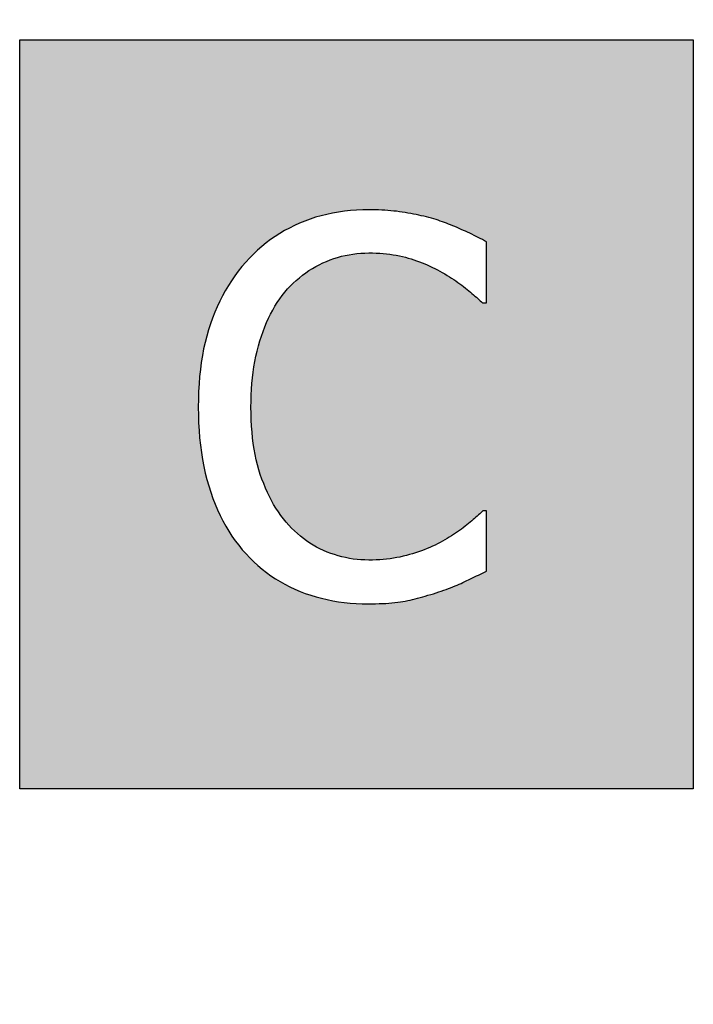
# Model space of a CAD drawing. Extents: x 2664 to 3343, y -1898 to 249.
# Tile 79 of 91: x 3026 to 3035, y 83 to 97. Entities that reach past the tile are written whole.
import ezdxf

# ---------------------------------------------------------------- set-up
doc = ezdxf.new("R2010")
doc.units = 0
doc.linetypes.add('PHANTOM2', pattern=[31.75, 15.875, -3.175, 3.175, -3.175, 3.175, -3.175])
doc.layers.add('3', color=3, linetype='PHANTOM2')

msp = doc.modelspace()

# ---------------------------------------------------------------- hatches: boundary and pattern name
at = {"layer": '3'}
h = msp.add_hatch(color=256, dxfattribs=at)
h.paths.add_polyline_path([(3028.2, 117.393), (3028.2, 119.418), (3028.748, 119.418), (3028.799, 119.418), (3028.849, 119.417), (3028.898, 119.416), (3028.945, 119.414), (3028.99, 119.411), (3029.034, 119.408), (3029.077, 119.404), (3029.118, 119.399), (3029.158, 119.394), (3029.196, 119.388), (3029.233, 119.382), (3029.268, 119.375), (3029.303, 119.368), (3029.336, 119.359), (3029.369, 119.35), (3029.401, 119.339), (3029.433, 119.328), (3029.464, 119.316), (3029.494, 119.303), (3029.523, 119.289), (3029.551, 119.274), (3029.579, 119.259), (3029.606, 119.242), (3029.633, 119.225), (3029.662, 119.204), (3029.691, 119.182), (3029.718, 119.159), (3029.743, 119.135), (3029.768, 119.11), (3029.791, 119.084), (3029.813, 119.057), (3029.833, 119.029), (3029.852, 119), (3029.87, 118.97), (3029.887, 118.94), (3029.902, 118.908), (3029.917, 118.875), (3029.93, 118.841), (3029.941, 118.807), (3029.952, 118.771), (3029.961, 118.735), (3029.969, 118.697), (3029.976, 118.658), (3029.981, 118.619), (3029.985, 118.578), (3029.989, 118.537), (3029.99, 118.494), (3029.991, 118.451), (3029.991, 118.411), (3029.989, 118.372), (3029.987, 118.334), (3029.984, 118.296), (3029.98, 118.26), (3029.975, 118.224), (3029.969, 118.189), (3029.962, 118.155), (3029.954, 118.123), (3029.945, 118.09), (3029.936, 118.059), (3029.925, 118.029), (3029.914, 117.999), (3029.901, 117.97), (3029.887, 117.941), (3029.872, 117.913), (3029.856, 117.884), (3029.839, 117.857), (3029.82, 117.829), (3029.801, 117.802), (3029.78, 117.775), (3029.758, 117.749), (3029.735, 117.723), (3029.711, 117.698), (3029.683, 117.67), (3029.654, 117.643), (3029.624, 117.618), (3029.592, 117.594), (3029.56, 117.572), (3029.526, 117.551), (3029.491, 117.532), (3029.455, 117.515), (3029.418, 117.498), (3029.379, 117.484), (3029.34, 117.471), (3029.299, 117.459), (3029.257, 117.448), (3029.213, 117.439), (3029.166, 117.43), (3029.118, 117.422), (3029.067, 117.415), (3029.014, 117.409), (3028.959, 117.404), (3028.902, 117.4), (3028.843, 117.397), (3028.782, 117.395), (3028.719, 117.393), (3028.653, 117.393)], flags=0)
h.paths.add_polyline_path([(3031.656, 106.22), (3031.685, 106.198), (3031.712, 106.175), (3031.739, 106.151), (3031.764, 106.126), (3031.787, 106.1), (3031.809, 106.073), (3031.83, 106.046), (3031.85, 106.017), (3031.869, 105.987), (3031.886, 105.956), (3031.901, 105.924), (3031.916, 105.892), (3031.929, 105.858), (3031.941, 105.823), (3031.952, 105.788), (3031.961, 105.751), (3031.969, 105.713), (3031.976, 105.675), (3031.982, 105.635), (3031.986, 105.595), (3031.989, 105.553), (3031.991, 105.511), (3031.992, 105.467), (3031.991, 105.427), (3031.99, 105.388), (3031.988, 105.35), (3031.984, 105.313), (3031.98, 105.276), (3031.975, 105.241), (3031.969, 105.206), (3031.962, 105.172), (3031.954, 105.139), (3031.945, 105.107), (3031.935, 105.076), (3031.924, 105.045), (3031.912, 105.016), (3031.899, 104.987), (3031.885, 104.958), (3031.869, 104.929), (3031.853, 104.901), (3031.835, 104.873), (3031.816, 104.846), (3031.796, 104.819), (3031.775, 104.792), (3031.752, 104.766), (3031.729, 104.74), (3031.704, 104.714), (3031.676, 104.686), (3031.646, 104.659), (3031.616, 104.634), (3031.584, 104.611), (3031.551, 104.589), (3031.517, 104.568), (3031.482, 104.549), (3031.445, 104.531), (3031.407, 104.515), (3031.368, 104.5), (3031.328, 104.487), (3031.286, 104.475), (3031.243, 104.465), (3031.197, 104.455), (3031.149, 104.446), (3031.1, 104.439), (3031.047, 104.432), (3030.993, 104.426), (3030.937, 104.421), (3030.878, 104.417), (3030.817, 104.414), (3030.754, 104.411), (3030.689, 104.41), (3030.621, 104.409), (3030.16, 104.409), (3030.16, 106.435), (3030.72, 106.435), (3030.772, 106.435), (3030.823, 106.434), (3030.872, 106.432), (3030.92, 106.43), (3030.966, 106.427), (3031.011, 106.424), (3031.055, 106.42), (3031.097, 106.416), (3031.137, 106.411), (3031.177, 106.405), (3031.215, 106.399), (3031.251, 106.392), (3031.286, 106.384), (3031.321, 106.375), (3031.355, 106.366), (3031.388, 106.356), (3031.42, 106.345), (3031.452, 106.332), (3031.482, 106.319), (3031.513, 106.306), (3031.542, 106.291), (3031.571, 106.275), (3031.598, 106.259), (3031.626, 106.241)], flags=0)
h.paths.add_polyline_path([(3032.671, 75.939), (3032.671, 81.019), (3032.041, 81.019), (3032.041, 76.997), (3029.995, 81.019), (3029.036, 81.019), (3029.036, 75.939), (3029.666, 75.939), (3029.666, 80.32), (3031.913, 75.939)], flags=16)
h.paths.add_polyline_path([(3028.606, 92.162), (3028.589, 92.073), (3028.574, 91.982), (3028.562, 91.888), (3028.552, 91.792), (3028.544, 91.694), (3028.538, 91.593), (3028.535, 91.49), (3028.534, 91.385), (3028.535, 91.279), (3028.538, 91.175), (3028.544, 91.073), (3028.552, 90.973), (3028.563, 90.875), (3028.575, 90.78), (3028.59, 90.686), (3028.608, 90.594), (3028.628, 90.505), (3028.65, 90.417), (3028.674, 90.332), (3028.7, 90.249), (3028.729, 90.167), (3028.76, 90.088), (3028.792, 90.012), (3028.827, 89.938), (3028.863, 89.865), (3028.902, 89.796), (3028.942, 89.728), (3028.984, 89.663), (3029.028, 89.6), (3029.074, 89.54), (3029.122, 89.481), (3029.172, 89.425), (3029.223, 89.371), (3029.277, 89.319), (3029.331, 89.269), (3029.387, 89.221), (3029.445, 89.176), (3029.505, 89.133), (3029.566, 89.093), (3029.628, 89.055), (3029.692, 89.019), (3029.758, 88.985), (3029.825, 88.954), (3029.894, 88.925), (3029.964, 88.898), (3030.036, 88.874), (3030.108, 88.852), (3030.181, 88.832), (3030.256, 88.815), (3030.331, 88.8), (3030.408, 88.787), (3030.485, 88.777), (3030.564, 88.769), (3030.644, 88.763), (3030.724, 88.759), (3030.806, 88.758), (3030.856, 88.759), (3030.904, 88.759), (3030.951, 88.761), (3030.996, 88.762), (3031.04, 88.765), (3031.082, 88.768), (3031.122, 88.771), (3031.161, 88.775), (3031.198, 88.779), (3031.234, 88.784), (3031.268, 88.789), (3031.3, 88.795), (3031.332, 88.802), (3031.364, 88.809), (3031.397, 88.816), (3031.43, 88.824), (3031.464, 88.833), (3031.498, 88.842), (3031.532, 88.851), (3031.567, 88.861), (3031.603, 88.872), (3031.639, 88.883), (3031.675, 88.894), (3031.712, 88.906), (3031.746, 88.918), (3031.78, 88.929), (3031.813, 88.94), (3031.845, 88.951), (3031.876, 88.962), (3031.906, 88.974), (3031.936, 88.985), (3031.964, 88.997), (3031.992, 89.009), (3032.019, 89.021), (3032.045, 89.032), (3032.07, 89.044), (3032.095, 89.056), (3032.12, 89.069), (3032.145, 89.081), (3032.171, 89.093), (3032.197, 89.106), (3032.223, 89.118), (3032.25, 89.131), (3032.277, 89.143), (3032.304, 89.156), (3032.331, 89.169), (3032.359, 89.182), (3032.387, 89.195), (3032.387, 90.002), (3032.338, 90.002), (3032.324, 89.988), (3032.31, 89.975), (3032.295, 89.96), (3032.279, 89.946), (3032.262, 89.931), (3032.244, 89.915), (3032.226, 89.899), (3032.207, 89.883), (3032.187, 89.866), (3032.166, 89.848), (3032.144, 89.83), (3032.121, 89.812), (3032.098, 89.794), (3032.074, 89.775), (3032.05, 89.757), (3032.024, 89.739), (3031.998, 89.72), (3031.972, 89.702), (3031.944, 89.684), (3031.917, 89.666), (3031.888, 89.648), (3031.859, 89.63), (3031.829, 89.612), (3031.798, 89.594), (3031.766, 89.576), (3031.732, 89.559), (3031.698, 89.543), (3031.663, 89.527), (3031.627, 89.511), (3031.591, 89.496), (3031.554, 89.481), (3031.516, 89.467), (3031.477, 89.453), (3031.437, 89.44), (3031.397, 89.427), (3031.356, 89.415), (3031.314, 89.403), (3031.272, 89.393), (3031.228, 89.383), (3031.185, 89.375), (3031.141, 89.367), (3031.096, 89.361), (3031.05, 89.355), (3031.004, 89.351), (3030.958, 89.347), (3030.911, 89.345), (3030.863, 89.343), (3030.814, 89.343), (3030.761, 89.344), (3030.708, 89.346), (3030.656, 89.351), (3030.604, 89.357), (3030.553, 89.365), (3030.502, 89.375), (3030.452, 89.386), (3030.402, 89.4), (3030.352, 89.415), (3030.304, 89.431), (3030.255, 89.45), (3030.207, 89.47), (3030.16, 89.493), (3030.114, 89.516), (3030.069, 89.542), (3030.024, 89.569), (3029.981, 89.598), (3029.939, 89.629), (3029.898, 89.661), (3029.858, 89.696), (3029.819, 89.731), (3029.78, 89.769), (3029.743, 89.808), (3029.707, 89.849), (3029.671, 89.893), (3029.637, 89.939), (3029.604, 89.986), (3029.572, 90.035), (3029.541, 90.086), (3029.512, 90.138), (3029.484, 90.192), (3029.457, 90.247), (3029.432, 90.304), (3029.408, 90.363), (3029.385, 90.423), (3029.363, 90.485), (3029.343, 90.549), (3029.325, 90.615), (3029.308, 90.683), (3029.293, 90.753), (3029.28, 90.825), (3029.269, 90.898), (3029.259, 90.974), (3029.252, 91.052), (3029.246, 91.132), (3029.241, 91.215), (3029.239, 91.299), (3029.238, 91.385), (3029.239, 91.466), (3029.241, 91.545), (3029.245, 91.624), (3029.251, 91.701), (3029.258, 91.776), (3029.268, 91.85), (3029.278, 91.923), (3029.291, 91.995), (3029.305, 92.065), (3029.321, 92.134), (3029.338, 92.202), (3029.357, 92.268), (3029.378, 92.332), (3029.399, 92.395), (3029.423, 92.456), (3029.447, 92.515), (3029.473, 92.572), (3029.5, 92.627), (3029.529, 92.681), (3029.558, 92.733), (3029.589, 92.782), (3029.622, 92.83), (3029.656, 92.876), (3029.691, 92.92), (3029.727, 92.962), (3029.765, 93.002), (3029.804, 93.04), (3029.844, 93.077), (3029.885, 93.112), (3029.927, 93.145), (3029.97, 93.177), (3030.013, 93.207), (3030.058, 93.235), (3030.104, 93.261), (3030.151, 93.286), (3030.199, 93.309), (3030.248, 93.331), (3030.297, 93.35), (3030.346, 93.368), (3030.396, 93.384), (3030.447, 93.398), (3030.498, 93.41), (3030.549, 93.42), (3030.601, 93.428), (3030.654, 93.435), (3030.707, 93.439), (3030.76, 93.442), (3030.814, 93.443), (3030.863, 93.443), (3030.911, 93.441), (3030.958, 93.439), (3031.004, 93.436), (3031.05, 93.431), (3031.094, 93.426), (3031.137, 93.42), (3031.179, 93.413), (3031.221, 93.405), (3031.261, 93.396), (3031.301, 93.386), (3031.339, 93.375), (3031.377, 93.364), (3031.414, 93.351), (3031.451, 93.339), (3031.488, 93.326), (3031.524, 93.312), (3031.559, 93.297), (3031.594, 93.283), (3031.628, 93.267), (3031.662, 93.251), (3031.696, 93.235), (3031.729, 93.218), (3031.761, 93.2), (3031.794, 93.182), (3031.827, 93.163), (3031.858, 93.144), (3031.889, 93.126), (3031.919, 93.107), (3031.948, 93.088), (3031.976, 93.069), (3032.003, 93.05), (3032.029, 93.031), (3032.055, 93.012), (3032.079, 92.993), (3032.103, 92.974), (3032.126, 92.955), (3032.148, 92.936), (3032.17, 92.918), (3032.191, 92.901), (3032.211, 92.883), (3032.231, 92.867), (3032.249, 92.851), (3032.268, 92.835), (3032.285, 92.819), (3032.302, 92.805), (3032.318, 92.79), (3032.333, 92.776), (3032.387, 92.776), (3032.387, 93.591), (3032.359, 93.606), (3032.331, 93.621), (3032.302, 93.636), (3032.274, 93.65), (3032.246, 93.664), (3032.218, 93.678), (3032.189, 93.692), (3032.161, 93.706), (3032.133, 93.719), (3032.104, 93.732), (3032.076, 93.745), (3032.047, 93.758), (3032.019, 93.771), (3031.991, 93.783), (3031.962, 93.795), (3031.934, 93.806), (3031.906, 93.818), (3031.878, 93.829), (3031.85, 93.839), (3031.822, 93.85), (3031.795, 93.86), (3031.767, 93.869), (3031.739, 93.879), (3031.712, 93.888), (3031.68, 93.897), (3031.648, 93.906), (3031.615, 93.915), (3031.582, 93.924), (3031.548, 93.932), (3031.514, 93.94), (3031.479, 93.948), (3031.444, 93.955), (3031.408, 93.963), (3031.372, 93.969), (3031.335, 93.976), (3031.298, 93.982), (3031.26, 93.988), (3031.222, 93.994), (3031.184, 93.999), (3031.145, 94.003), (3031.106, 94.007), (3031.066, 94.01), (3031.026, 94.013), (3030.985, 94.015), (3030.944, 94.017), (3030.903, 94.018), (3030.861, 94.019), (3030.819, 94.019), (3030.733, 94.018), (3030.65, 94.014), (3030.567, 94.008), (3030.486, 94), (3030.407, 93.988), (3030.329, 93.975), (3030.252, 93.958), (3030.176, 93.94), (3030.102, 93.919), (3030.029, 93.895), (3029.958, 93.869), (3029.888, 93.84), (3029.82, 93.809), (3029.753, 93.776), (3029.687, 93.741), (3029.623, 93.703), (3029.561, 93.663), (3029.5, 93.621), (3029.441, 93.576), (3029.383, 93.529), (3029.327, 93.48), (3029.272, 93.429), (3029.219, 93.375), (3029.168, 93.32), (3029.117, 93.26), (3029.069, 93.2), (3029.022, 93.137), (3028.978, 93.073), (3028.936, 93.007), (3028.895, 92.939), (3028.857, 92.869), (3028.821, 92.798), (3028.787, 92.725), (3028.755, 92.651), (3028.724, 92.574), (3028.696, 92.496), (3028.67, 92.416), (3028.647, 92.334), (3028.625, 92.249)], flags=16)
h.paths.add_polyline_path([(3033.984, 114.923), (3033.984, 115.442), (3033.103, 115.442), (3033.103, 120.019), (3032.584, 120.019), (3032.578, 119.953), (3032.569, 119.89), (3032.557, 119.83), (3032.541, 119.774), (3032.523, 119.722), (3032.502, 119.674), (3032.478, 119.629), (3032.451, 119.588), (3032.421, 119.55), (3032.388, 119.516), (3032.352, 119.486), (3032.313, 119.46), (3032.27, 119.436), (3032.224, 119.414), (3032.175, 119.395), (3032.121, 119.377), (3032.064, 119.362), (3032.003, 119.348), (3031.938, 119.337), (3031.87, 119.328), (3031.798, 119.321), (3031.722, 119.315), (3031.643, 119.312), (3031.559, 119.311), (3031.559, 118.846), (3032.461, 118.846), (3032.461, 115.442), (3031.559, 115.442), (3031.559, 114.923)], flags=16)
h.paths.add_polyline_path([(3030.563, 117.846), (3030.582, 117.895), (3030.598, 117.946), (3030.614, 117.996), (3030.627, 118.047), (3030.639, 118.099), (3030.65, 118.15), (3030.658, 118.203), (3030.666, 118.256), (3030.671, 118.309), (3030.675, 118.363), (3030.678, 118.417), (3030.678, 118.472), (3030.677, 118.541), (3030.674, 118.609), (3030.669, 118.676), (3030.661, 118.74), (3030.651, 118.803), (3030.639, 118.864), (3030.625, 118.924), (3030.609, 118.981), (3030.59, 119.037), (3030.57, 119.091), (3030.547, 119.143), (3030.522, 119.194), (3030.495, 119.243), (3030.466, 119.291), (3030.436, 119.337), (3030.404, 119.381), (3030.37, 119.425), (3030.335, 119.466), (3030.297, 119.507), (3030.259, 119.545), (3030.218, 119.583), (3030.176, 119.619), (3030.131, 119.653), (3030.086, 119.686), (3030.046, 119.713), (3030.005, 119.74), (3029.964, 119.764), (3029.921, 119.788), (3029.877, 119.81), (3029.832, 119.831), (3029.786, 119.851), (3029.739, 119.869), (3029.691, 119.886), (3029.642, 119.902), (3029.591, 119.916), (3029.54, 119.929), (3029.487, 119.941), (3029.433, 119.952), (3029.377, 119.961), (3029.319, 119.97), (3029.259, 119.978), (3029.197, 119.984), (3029.133, 119.99), (3029.068, 119.995), (3029.001, 119.998), (3028.932, 120.001), (3028.861, 120.002), (3028.789, 120.003), (3027.537, 120.003), (3027.537, 114.923), (3028.2, 114.923), (3028.2, 116.817), (3028.76, 116.817), (3028.847, 116.818), (3028.932, 116.82), (3029.014, 116.825), (3029.094, 116.832), (3029.171, 116.84), (3029.245, 116.85), (3029.317, 116.862), (3029.387, 116.876), (3029.454, 116.892), (3029.518, 116.91), (3029.58, 116.929), (3029.639, 116.95), (3029.696, 116.974), (3029.752, 116.999), (3029.807, 117.025), (3029.861, 117.054), (3029.914, 117.084), (3029.965, 117.116), (3030.015, 117.149), (3030.063, 117.185), (3030.111, 117.222), (3030.157, 117.261), (3030.202, 117.301), (3030.246, 117.344), (3030.279, 117.379), (3030.311, 117.415), (3030.342, 117.452), (3030.371, 117.491), (3030.399, 117.531), (3030.426, 117.572), (3030.452, 117.615), (3030.477, 117.658), (3030.5, 117.703), (3030.522, 117.75), (3030.543, 117.797)], flags=16)
h.paths.add_polyline_path([(3032.225, 106.599), (3032.182, 106.635), (3032.137, 106.669), (3032.091, 106.702), (3032.05, 106.73), (3032.008, 106.756), (3031.965, 106.781), (3031.921, 106.804), (3031.875, 106.827), (3031.829, 106.848), (3031.782, 106.867), (3031.734, 106.885), (3031.685, 106.902), (3031.634, 106.918), (3031.583, 106.932), (3031.531, 106.945), (3031.477, 106.957), (3031.421, 106.968), (3031.364, 106.978), (3031.304, 106.987), (3031.243, 106.994), (3031.18, 107.001), (3031.115, 107.007), (3031.048, 107.011), (3030.979, 107.015), (3030.908, 107.017), (3030.836, 107.019), (3030.761, 107.019), (3029.485, 107.019), (3029.485, 101.939), (3030.16, 101.939), (3030.16, 103.833), (3030.732, 103.833), (3030.822, 103.834), (3030.908, 103.837), (3030.992, 103.841), (3031.074, 103.848), (3031.153, 103.856), (3031.229, 103.867), (3031.302, 103.879), (3031.374, 103.893), (3031.442, 103.908), (3031.508, 103.926), (3031.571, 103.946), (3031.632, 103.967), (3031.69, 103.99), (3031.748, 104.015), (3031.804, 104.042), (3031.859, 104.07), (3031.912, 104.1), (3031.965, 104.132), (3032.016, 104.166), (3032.065, 104.201), (3032.114, 104.238), (3032.161, 104.277), (3032.207, 104.318), (3032.251, 104.36), (3032.286, 104.395), (3032.319, 104.431), (3032.351, 104.469), (3032.381, 104.507), (3032.41, 104.547), (3032.438, 104.589), (3032.465, 104.631), (3032.49, 104.675), (3032.514, 104.72), (3032.537, 104.766), (3032.558, 104.814), (3032.579, 104.862), (3032.597, 104.912), (3032.614, 104.962), (3032.63, 105.013), (3032.644, 105.064), (3032.656, 105.115), (3032.667, 105.167), (3032.676, 105.219), (3032.683, 105.272), (3032.689, 105.325), (3032.693, 105.379), (3032.695, 105.433), (3032.696, 105.488), (3032.695, 105.558), (3032.691, 105.626), (3032.686, 105.692), (3032.678, 105.757), (3032.668, 105.82), (3032.656, 105.881), (3032.641, 105.94), (3032.625, 105.998), (3032.606, 106.053), (3032.584, 106.108), (3032.561, 106.16), (3032.535, 106.211), (3032.508, 106.26), (3032.478, 106.307), (3032.447, 106.353), (3032.415, 106.398), (3032.38, 106.441), (3032.344, 106.483), (3032.306, 106.523), (3032.266, 106.562)], flags=16)
h.paths.add_polyline_path([(3035.148, 73.288), (3026.148, 73.288), (3026.148, 83.288), (3035.148, 83.288)])
h.paths.add_polyline_path([(3035.148, 86.288), (3026.148, 86.288), (3026.148, 96.288), (3035.148, 96.288)])
h.paths.add_polyline_path([(3026.148, 122.288), (3035.148, 122.288), (3035.148, 112.288), (3026.148, 112.288)])
h.paths.add_polyline_path([(3035.148, 99.288), (3026.148, 99.288), (3026.148, 109.288), (3035.148, 109.288)])

# ---------------------------------------------------------------- linework, layer by layer
for p, q in [((3026.148, 96.288), (3035.148, 96.288)), ((3026.148, 86.288), (3026.148, 96.288)), ((3026.148, 86.288), (3026.148, 96.288)), ((3026.148, 96.288), (3035.148, 96.288)), ((3035.148, 96.288), (3035.148, 86.288)), ((3035.148, 96.288), (3035.148, 86.288)), ((3030.486, 94), (3030.407, 93.988)), ((3030.486, 94), (3030.407, 93.988)), ((3030.567, 94.008), (3030.486, 94)), ((3030.567, 94.008), (3030.486, 94)), ((3030.65, 94.014), (3030.567, 94.008)), ((3030.65, 94.014), (3030.567, 94.008)), ((3030.733, 94.018), (3030.65, 94.014)), ((3030.733, 94.018), (3030.65, 94.014)), ((3030.819, 94.019), (3030.733, 94.018)), ((3030.819, 94.019), (3030.733, 94.018)), ((3030.861, 94.019), (3030.819, 94.019)), ((3030.861, 94.019), (3030.819, 94.019)), ((3030.903, 94.018), (3030.861, 94.019)), ((3030.903, 94.018), (3030.861, 94.019)), ((3030.944, 94.017), (3030.903, 94.018)), ((3030.944, 94.017), (3030.903, 94.018)), ((3030.985, 94.015), (3030.944, 94.017)), ((3030.985, 94.015), (3030.944, 94.017)), ((3031.026, 94.013), (3030.985, 94.015)), ((3031.026, 94.013), (3030.985, 94.015)), ((3031.066, 94.01), (3031.026, 94.013)), ((3031.066, 94.01), (3031.026, 94.013)), ((3031.106, 94.007), (3031.066, 94.01)), ((3031.106, 94.007), (3031.066, 94.01)), ((3031.145, 94.003), (3031.106, 94.007)), ((3031.145, 94.003), (3031.106, 94.007)), ((3031.184, 93.999), (3031.145, 94.003)), ((3031.184, 93.999), (3031.145, 94.003)), ((3031.222, 93.994), (3031.184, 93.999)), ((3031.222, 93.994), (3031.184, 93.999)), ((3031.26, 93.988), (3031.222, 93.994)), ((3031.26, 93.988), (3031.222, 93.994)), ((3029.958, 93.869), (3029.888, 93.84)), ((3029.958, 93.869), (3029.888, 93.84)), ((3030.029, 93.895), (3029.958, 93.869)), ((3030.029, 93.895), (3029.958, 93.869)), ((3030.102, 93.919), (3030.029, 93.895)), ((3030.102, 93.919), (3030.029, 93.895)), ((3030.176, 93.94), (3030.102, 93.919)), ((3030.176, 93.94), (3030.102, 93.919)), ((3030.252, 93.958), (3030.176, 93.94)), ((3030.252, 93.958), (3030.176, 93.94)), ((3030.329, 93.975), (3030.252, 93.958)), ((3030.329, 93.975), (3030.252, 93.958)), ((3030.407, 93.988), (3030.329, 93.975)), ((3030.407, 93.988), (3030.329, 93.975)), ((3031.298, 93.982), (3031.26, 93.988)), ((3031.298, 93.982), (3031.26, 93.988)), ((3031.335, 93.976), (3031.298, 93.982)), ((3031.335, 93.976), (3031.298, 93.982)), ((3031.372, 93.969), (3031.335, 93.976)), ((3031.372, 93.969), (3031.335, 93.976)), ((3031.408, 93.963), (3031.372, 93.969)), ((3031.408, 93.963), (3031.372, 93.969)), ((3031.444, 93.955), (3031.408, 93.963)), ((3031.444, 93.955), (3031.408, 93.963)), ((3031.479, 93.948), (3031.444, 93.955)), ((3031.479, 93.948), (3031.444, 93.955)), ((3031.514, 93.94), (3031.479, 93.948)), ((3031.514, 93.94), (3031.479, 93.948)), ((3031.548, 93.932), (3031.514, 93.94)), ((3031.548, 93.932), (3031.514, 93.94)), ((3031.582, 93.924), (3031.548, 93.932)), ((3031.582, 93.924), (3031.548, 93.932)), ((3031.615, 93.915), (3031.582, 93.924)), ((3031.615, 93.915), (3031.582, 93.924)), ((3031.648, 93.906), (3031.615, 93.915)), ((3031.648, 93.906), (3031.615, 93.915)), ((3031.68, 93.897), (3031.648, 93.906)), ((3031.68, 93.897), (3031.648, 93.906)), ((3031.712, 93.888), (3031.68, 93.897)), ((3031.712, 93.888), (3031.68, 93.897)), ((3031.739, 93.879), (3031.712, 93.888)), ((3031.739, 93.879), (3031.712, 93.888)), ((3031.767, 93.869), (3031.739, 93.879)), ((3031.767, 93.869), (3031.739, 93.879)), ((3031.795, 93.86), (3031.767, 93.869)), ((3031.795, 93.86), (3031.767, 93.869)), ((3031.822, 93.85), (3031.795, 93.86)), ((3031.822, 93.85), (3031.795, 93.86)), ((3029.687, 93.741), (3029.623, 93.703)), ((3029.687, 93.741), (3029.623, 93.703)), ((3029.753, 93.776), (3029.687, 93.741)), ((3029.753, 93.776), (3029.687, 93.741)), ((3029.82, 93.809), (3029.753, 93.776)), ((3029.82, 93.809), (3029.753, 93.776)), ((3029.888, 93.84), (3029.82, 93.809)), ((3029.888, 93.84), (3029.82, 93.809)), ((3031.85, 93.839), (3031.822, 93.85)), ((3031.85, 93.839), (3031.822, 93.85)), ((3031.878, 93.829), (3031.85, 93.839)), ((3031.878, 93.829), (3031.85, 93.839)), ((3031.906, 93.818), (3031.878, 93.829)), ((3031.906, 93.818), (3031.878, 93.829)), ((3031.934, 93.806), (3031.906, 93.818)), ((3031.934, 93.806), (3031.906, 93.818)), ((3031.962, 93.795), (3031.934, 93.806)), ((3031.962, 93.795), (3031.934, 93.806)), ((3031.991, 93.783), (3031.962, 93.795)), ((3031.991, 93.783), (3031.962, 93.795)), ((3032.019, 93.771), (3031.991, 93.783)), ((3032.019, 93.771), (3031.991, 93.783)), ((3032.047, 93.758), (3032.019, 93.771)), ((3032.047, 93.758), (3032.019, 93.771)), ((3032.076, 93.745), (3032.047, 93.758)), ((3032.076, 93.745), (3032.047, 93.758)), ((3032.104, 93.732), (3032.076, 93.745)), ((3032.104, 93.732), (3032.076, 93.745)), ((3032.133, 93.719), (3032.104, 93.732)), ((3032.133, 93.719), (3032.104, 93.732)), ((3029.5, 93.621), (3029.441, 93.576)), ((3029.5, 93.621), (3029.441, 93.576)), ((3029.561, 93.663), (3029.5, 93.621)), ((3029.561, 93.663), (3029.5, 93.621)), ((3029.623, 93.703), (3029.561, 93.663)), ((3029.623, 93.703), (3029.561, 93.663)), ((3032.161, 93.706), (3032.133, 93.719)), ((3032.161, 93.706), (3032.133, 93.719)), ((3032.189, 93.692), (3032.161, 93.706)), ((3032.189, 93.692), (3032.161, 93.706)), ((3032.218, 93.678), (3032.189, 93.692)), ((3032.218, 93.678), (3032.189, 93.692)), ((3032.246, 93.664), (3032.218, 93.678)), ((3032.246, 93.664), (3032.218, 93.678)), ((3032.274, 93.65), (3032.246, 93.664)), ((3032.274, 93.65), (3032.246, 93.664)), ((3032.302, 93.636), (3032.274, 93.65)), ((3032.302, 93.636), (3032.274, 93.65)), ((3032.331, 93.621), (3032.302, 93.636)), ((3032.331, 93.621), (3032.302, 93.636)), ((3032.359, 93.606), (3032.331, 93.621)), ((3032.359, 93.606), (3032.331, 93.621)), ((3032.387, 93.591), (3032.359, 93.606)), ((3032.387, 93.591), (3032.359, 93.606)), ((3029.327, 93.48), (3029.272, 93.429)), ((3029.327, 93.48), (3029.272, 93.429)), ((3029.383, 93.529), (3029.327, 93.48)), ((3029.383, 93.529), (3029.327, 93.48)), ((3029.441, 93.576), (3029.383, 93.529)), ((3029.441, 93.576), (3029.383, 93.529)), ((3032.387, 92.776), (3032.387, 93.591)), ((3032.387, 92.776), (3032.387, 93.591)), ((3029.219, 93.375), (3029.168, 93.32)), ((3029.219, 93.375), (3029.168, 93.32)), ((3029.272, 93.429), (3029.219, 93.375)), ((3029.272, 93.429), (3029.219, 93.375)), ((3030.248, 93.331), (3030.297, 93.35)), ((3030.248, 93.331), (3030.297, 93.35)), ((3030.297, 93.35), (3030.346, 93.368)), ((3030.297, 93.35), (3030.346, 93.368)), ((3030.346, 93.368), (3030.396, 93.384)), ((3030.346, 93.368), (3030.396, 93.384)), ((3030.396, 93.384), (3030.447, 93.398)), ((3030.396, 93.384), (3030.447, 93.398)), ((3030.447, 93.398), (3030.498, 93.41)), ((3030.447, 93.398), (3030.498, 93.41)), ((3030.498, 93.41), (3030.549, 93.42)), ((3030.498, 93.41), (3030.549, 93.42)), ((3030.549, 93.42), (3030.601, 93.428)), ((3030.549, 93.42), (3030.601, 93.428)), ((3030.601, 93.428), (3030.654, 93.435)), ((3030.601, 93.428), (3030.654, 93.435)), ((3030.654, 93.435), (3030.707, 93.439)), ((3030.654, 93.435), (3030.707, 93.439)), ((3030.707, 93.439), (3030.76, 93.442)), ((3030.707, 93.439), (3030.76, 93.442)), ((3030.76, 93.442), (3030.814, 93.443)), ((3030.76, 93.442), (3030.814, 93.443)), ((3030.814, 93.443), (3030.863, 93.443)), ((3030.814, 93.443), (3030.863, 93.443)), ((3030.863, 93.443), (3030.911, 93.441)), ((3030.863, 93.443), (3030.911, 93.441)), ((3030.911, 93.441), (3030.958, 93.439)), ((3030.911, 93.441), (3030.958, 93.439)), ((3030.958, 93.439), (3031.004, 93.436)), ((3030.958, 93.439), (3031.004, 93.436)), ((3031.004, 93.436), (3031.05, 93.431)), ((3031.004, 93.436), (3031.05, 93.431)), ((3031.05, 93.431), (3031.094, 93.426)), ((3031.05, 93.431), (3031.094, 93.426)), ((3031.094, 93.426), (3031.137, 93.42)), ((3031.094, 93.426), (3031.137, 93.42)), ((3031.137, 93.42), (3031.179, 93.413)), ((3031.137, 93.42), (3031.179, 93.413)), ((3031.179, 93.413), (3031.221, 93.405)), ((3031.179, 93.413), (3031.221, 93.405)), ((3031.221, 93.405), (3031.261, 93.396)), ((3031.221, 93.405), (3031.261, 93.396)), ((3031.261, 93.396), (3031.301, 93.386)), ((3031.261, 93.396), (3031.301, 93.386)), ((3031.301, 93.386), (3031.339, 93.375)), ((3031.301, 93.386), (3031.339, 93.375)), ((3031.339, 93.375), (3031.377, 93.364)), ((3031.339, 93.375), (3031.377, 93.364)), ((3031.377, 93.364), (3031.414, 93.351)), ((3031.377, 93.364), (3031.414, 93.351)), ((3031.414, 93.351), (3031.451, 93.339)), ((3031.414, 93.351), (3031.451, 93.339)), ((3031.451, 93.339), (3031.488, 93.326)), ((3031.451, 93.339), (3031.488, 93.326)), ((3029.117, 93.26), (3029.069, 93.2)), ((3029.117, 93.26), (3029.069, 93.2)), ((3029.168, 93.32), (3029.117, 93.26)), ((3029.168, 93.32), (3029.117, 93.26)), ((3029.97, 93.177), (3030.013, 93.207)), ((3029.97, 93.177), (3030.013, 93.207)), ((3030.013, 93.207), (3030.058, 93.235)), ((3030.013, 93.207), (3030.058, 93.235)), ((3030.058, 93.235), (3030.104, 93.261)), ((3030.058, 93.235), (3030.104, 93.261)), ((3030.104, 93.261), (3030.151, 93.286)), ((3030.104, 93.261), (3030.151, 93.286)), ((3030.151, 93.286), (3030.199, 93.309)), ((3030.151, 93.286), (3030.199, 93.309)), ((3030.199, 93.309), (3030.248, 93.331)), ((3030.199, 93.309), (3030.248, 93.331)), ((3031.488, 93.326), (3031.524, 93.312)), ((3031.488, 93.326), (3031.524, 93.312)), ((3031.524, 93.312), (3031.559, 93.297)), ((3031.524, 93.312), (3031.559, 93.297)), ((3031.559, 93.297), (3031.594, 93.283)), ((3031.559, 93.297), (3031.594, 93.283)), ((3031.594, 93.283), (3031.628, 93.267)), ((3031.594, 93.283), (3031.628, 93.267)), ((3031.628, 93.267), (3031.662, 93.251)), ((3031.628, 93.267), (3031.662, 93.251)), ((3031.662, 93.251), (3031.696, 93.235)), ((3031.662, 93.251), (3031.696, 93.235)), ((3031.696, 93.235), (3031.729, 93.218)), ((3031.696, 93.235), (3031.729, 93.218)), ((3031.729, 93.218), (3031.761, 93.2)), ((3031.729, 93.218), (3031.761, 93.2)), ((3028.978, 93.073), (3028.936, 93.007)), ((3028.978, 93.073), (3028.936, 93.007)), ((3029.022, 93.137), (3028.978, 93.073)), ((3029.022, 93.137), (3028.978, 93.073)), ((3029.069, 93.2), (3029.022, 93.137)), ((3029.069, 93.2), (3029.022, 93.137)), ((3029.804, 93.04), (3029.844, 93.077)), ((3029.804, 93.04), (3029.844, 93.077)), ((3029.844, 93.077), (3029.885, 93.112)), ((3029.844, 93.077), (3029.885, 93.112)), ((3029.885, 93.112), (3029.927, 93.145)), ((3029.885, 93.112), (3029.927, 93.145)), ((3029.927, 93.145), (3029.97, 93.177)), ((3029.927, 93.145), (3029.97, 93.177)), ((3031.761, 93.2), (3031.794, 93.182)), ((3031.761, 93.2), (3031.794, 93.182)), ((3031.794, 93.182), (3031.827, 93.163)), ((3031.794, 93.182), (3031.827, 93.163)), ((3031.827, 93.163), (3031.858, 93.144)), ((3031.827, 93.163), (3031.858, 93.144)), ((3031.858, 93.144), (3031.889, 93.126)), ((3031.858, 93.144), (3031.889, 93.126)), ((3031.889, 93.126), (3031.919, 93.107)), ((3031.889, 93.126), (3031.919, 93.107)), ((3031.919, 93.107), (3031.948, 93.088)), ((3031.919, 93.107), (3031.948, 93.088)), ((3031.948, 93.088), (3031.976, 93.069)), ((3031.948, 93.088), (3031.976, 93.069)), ((3028.895, 92.939), (3028.857, 92.869)), ((3028.895, 92.939), (3028.857, 92.869)), ((3028.936, 93.007), (3028.895, 92.939)), ((3028.936, 93.007), (3028.895, 92.939)), ((3029.691, 92.92), (3029.727, 92.962)), ((3029.691, 92.92), (3029.727, 92.962)), ((3029.727, 92.962), (3029.765, 93.002)), ((3029.727, 92.962), (3029.765, 93.002)), ((3029.765, 93.002), (3029.804, 93.04)), ((3029.765, 93.002), (3029.804, 93.04)), ((3031.976, 93.069), (3032.003, 93.05)), ((3031.976, 93.069), (3032.003, 93.05)), ((3032.003, 93.05), (3032.029, 93.031)), ((3032.003, 93.05), (3032.029, 93.031)), ((3032.029, 93.031), (3032.055, 93.012)), ((3032.029, 93.031), (3032.055, 93.012)), ((3032.055, 93.012), (3032.079, 92.993)), ((3032.055, 93.012), (3032.079, 92.993)), ((3032.079, 92.993), (3032.103, 92.974)), ((3032.079, 92.993), (3032.103, 92.974)), ((3032.103, 92.974), (3032.126, 92.955)), ((3032.103, 92.974), (3032.126, 92.955)), ((3032.126, 92.955), (3032.148, 92.936)), ((3032.126, 92.955), (3032.148, 92.936)), ((3028.857, 92.869), (3028.821, 92.798)), ((3028.857, 92.869), (3028.821, 92.798)), ((3029.589, 92.782), (3029.622, 92.83)), ((3029.589, 92.782), (3029.622, 92.83)), ((3029.622, 92.83), (3029.656, 92.876)), ((3029.622, 92.83), (3029.656, 92.876)), ((3029.656, 92.876), (3029.691, 92.92)), ((3029.656, 92.876), (3029.691, 92.92)), ((3032.148, 92.936), (3032.17, 92.918)), ((3032.148, 92.936), (3032.17, 92.918)), ((3032.17, 92.918), (3032.191, 92.901)), ((3032.17, 92.918), (3032.191, 92.901)), ((3032.191, 92.901), (3032.211, 92.883)), ((3032.191, 92.901), (3032.211, 92.883)), ((3032.211, 92.883), (3032.231, 92.867)), ((3032.211, 92.883), (3032.231, 92.867)), ((3032.231, 92.867), (3032.249, 92.851)), ((3032.231, 92.867), (3032.249, 92.851)), ((3032.249, 92.851), (3032.268, 92.835)), ((3032.249, 92.851), (3032.268, 92.835)), ((3032.268, 92.835), (3032.285, 92.819)), ((3032.268, 92.835), (3032.285, 92.819)), ((3032.285, 92.819), (3032.302, 92.805)), ((3032.285, 92.819), (3032.302, 92.805)), ((3028.787, 92.725), (3028.755, 92.651)), ((3028.787, 92.725), (3028.755, 92.651)), ((3028.821, 92.798), (3028.787, 92.725)), ((3028.821, 92.798), (3028.787, 92.725)), ((3029.5, 92.627), (3029.529, 92.681)), ((3029.5, 92.627), (3029.529, 92.681)), ((3029.529, 92.681), (3029.558, 92.733)), ((3029.529, 92.681), (3029.558, 92.733)), ((3029.558, 92.733), (3029.589, 92.782)), ((3029.558, 92.733), (3029.589, 92.782)), ((3032.302, 92.805), (3032.318, 92.79)), ((3032.302, 92.805), (3032.318, 92.79)), ((3032.318, 92.79), (3032.333, 92.776)), ((3032.318, 92.79), (3032.333, 92.776)), ((3032.333, 92.776), (3032.387, 92.776)), ((3032.333, 92.776), (3032.387, 92.776)), ((3028.724, 92.574), (3028.696, 92.496)), ((3028.724, 92.574), (3028.696, 92.496)), ((3028.755, 92.651), (3028.724, 92.574)), ((3028.755, 92.651), (3028.724, 92.574)), ((3029.447, 92.515), (3029.473, 92.572)), ((3029.447, 92.515), (3029.473, 92.572)), ((3029.473, 92.572), (3029.5, 92.627)), ((3029.473, 92.572), (3029.5, 92.627)), ((3028.67, 92.416), (3028.647, 92.334)), ((3028.67, 92.416), (3028.647, 92.334)), ((3028.696, 92.496), (3028.67, 92.416)), ((3028.696, 92.496), (3028.67, 92.416)), ((3029.399, 92.395), (3029.423, 92.456)), ((3029.399, 92.395), (3029.423, 92.456)), ((3029.423, 92.456), (3029.447, 92.515)), ((3029.423, 92.456), (3029.447, 92.515)), ((3028.647, 92.334), (3028.625, 92.249)), ((3028.647, 92.334), (3028.625, 92.249)), ((3029.357, 92.268), (3029.378, 92.332)), ((3029.357, 92.268), (3029.378, 92.332)), ((3029.378, 92.332), (3029.399, 92.395)), ((3029.378, 92.332), (3029.399, 92.395)), ((3028.606, 92.162), (3028.589, 92.073)), ((3028.606, 92.162), (3028.589, 92.073)), ((3028.625, 92.249), (3028.606, 92.162)), ((3028.625, 92.249), (3028.606, 92.162)), ((3029.321, 92.134), (3029.338, 92.202)), ((3029.321, 92.134), (3029.338, 92.202)), ((3029.338, 92.202), (3029.357, 92.268)), ((3029.338, 92.202), (3029.357, 92.268)), ((3028.589, 92.073), (3028.574, 91.982)), ((3028.589, 92.073), (3028.574, 91.982)), ((3029.291, 91.995), (3029.305, 92.065)), ((3029.291, 91.995), (3029.305, 92.065)), ((3029.305, 92.065), (3029.321, 92.134)), ((3029.305, 92.065), (3029.321, 92.134)), ((3028.562, 91.888), (3028.552, 91.792)), ((3028.562, 91.888), (3028.552, 91.792)), ((3028.574, 91.982), (3028.562, 91.888)), ((3028.574, 91.982), (3028.562, 91.888)), ((3029.268, 91.85), (3029.278, 91.923)), ((3029.268, 91.85), (3029.278, 91.923)), ((3029.278, 91.923), (3029.291, 91.995)), ((3029.278, 91.923), (3029.291, 91.995)), ((3028.552, 91.792), (3028.544, 91.694)), ((3028.552, 91.792), (3028.544, 91.694)), ((3029.251, 91.701), (3029.258, 91.776)), ((3029.251, 91.701), (3029.258, 91.776)), ((3029.258, 91.776), (3029.268, 91.85)), ((3029.258, 91.776), (3029.268, 91.85)), ((3028.544, 91.694), (3028.538, 91.593)), ((3028.544, 91.694), (3028.538, 91.593)), ((3029.241, 91.545), (3029.245, 91.624)), ((3029.241, 91.545), (3029.245, 91.624)), ((3029.245, 91.624), (3029.251, 91.701)), ((3029.245, 91.624), (3029.251, 91.701)), ((3028.538, 91.593), (3028.535, 91.49)), ((3028.538, 91.593), (3028.535, 91.49)), ((3029.239, 91.466), (3029.241, 91.545)), ((3029.239, 91.466), (3029.241, 91.545)), ((3028.535, 91.49), (3028.534, 91.385)), ((3028.535, 91.49), (3028.534, 91.385)), ((3028.534, 91.385), (3028.535, 91.279)), ((3028.534, 91.385), (3028.535, 91.279)), ((3029.238, 91.385), (3029.239, 91.466)), ((3029.238, 91.385), (3029.239, 91.466)), ((3029.239, 91.299), (3029.238, 91.385)), ((3029.239, 91.299), (3029.238, 91.385)), ((3028.535, 91.279), (3028.538, 91.175)), ((3028.535, 91.279), (3028.538, 91.175)), ((3029.241, 91.215), (3029.239, 91.299)), ((3029.241, 91.215), (3029.239, 91.299)), ((3028.538, 91.175), (3028.544, 91.073)), ((3028.538, 91.175), (3028.544, 91.073)), ((3029.246, 91.132), (3029.241, 91.215)), ((3029.246, 91.132), (3029.241, 91.215)), ((3029.252, 91.052), (3029.246, 91.132)), ((3029.252, 91.052), (3029.246, 91.132)), ((3028.544, 91.073), (3028.552, 90.973)), ((3028.544, 91.073), (3028.552, 90.973)), ((3028.552, 90.973), (3028.563, 90.875)), ((3028.552, 90.973), (3028.563, 90.875)), ((3029.259, 90.974), (3029.252, 91.052)), ((3029.259, 90.974), (3029.252, 91.052)), ((3029.269, 90.898), (3029.259, 90.974)), ((3029.269, 90.898), (3029.259, 90.974)), ((3028.563, 90.875), (3028.575, 90.78)), ((3028.563, 90.875), (3028.575, 90.78)), ((3029.28, 90.825), (3029.269, 90.898)), ((3029.28, 90.825), (3029.269, 90.898)), ((3028.575, 90.78), (3028.59, 90.686)), ((3028.575, 90.78), (3028.59, 90.686)), ((3029.293, 90.753), (3029.28, 90.825)), ((3029.293, 90.753), (3029.28, 90.825)), ((3029.308, 90.683), (3029.293, 90.753)), ((3029.308, 90.683), (3029.293, 90.753)), ((3028.59, 90.686), (3028.608, 90.594)), ((3028.59, 90.686), (3028.608, 90.594)), ((3028.608, 90.594), (3028.628, 90.505)), ((3028.608, 90.594), (3028.628, 90.505)), ((3029.325, 90.615), (3029.308, 90.683)), ((3029.325, 90.615), (3029.308, 90.683)), ((3029.343, 90.549), (3029.325, 90.615)), ((3029.343, 90.549), (3029.325, 90.615)), ((3028.628, 90.505), (3028.65, 90.417)), ((3028.628, 90.505), (3028.65, 90.417)), ((3029.363, 90.485), (3029.343, 90.549)), ((3029.363, 90.485), (3029.343, 90.549)), ((3029.385, 90.423), (3029.363, 90.485)), ((3029.385, 90.423), (3029.363, 90.485)), ((3028.65, 90.417), (3028.674, 90.332)), ((3028.65, 90.417), (3028.674, 90.332)), ((3028.674, 90.332), (3028.7, 90.249)), ((3028.674, 90.332), (3028.7, 90.249)), ((3029.408, 90.363), (3029.385, 90.423)), ((3029.408, 90.363), (3029.385, 90.423)), ((3029.432, 90.304), (3029.408, 90.363)), ((3029.432, 90.304), (3029.408, 90.363)), ((3028.7, 90.249), (3028.729, 90.167)), ((3028.7, 90.249), (3028.729, 90.167)), ((3029.457, 90.247), (3029.432, 90.304)), ((3029.457, 90.247), (3029.432, 90.304)), ((3029.484, 90.192), (3029.457, 90.247)), ((3029.484, 90.192), (3029.457, 90.247)), ((3029.512, 90.138), (3029.484, 90.192)), ((3029.512, 90.138), (3029.484, 90.192)), ((3028.729, 90.167), (3028.76, 90.088)), ((3028.729, 90.167), (3028.76, 90.088)), ((3028.76, 90.088), (3028.792, 90.012)), ((3028.76, 90.088), (3028.792, 90.012)), ((3029.541, 90.086), (3029.512, 90.138)), ((3029.541, 90.086), (3029.512, 90.138)), ((3029.572, 90.035), (3029.541, 90.086)), ((3029.572, 90.035), (3029.541, 90.086)), ((3028.792, 90.012), (3028.827, 89.938)), ((3028.792, 90.012), (3028.827, 89.938)), ((3028.827, 89.938), (3028.863, 89.865)), ((3028.827, 89.938), (3028.863, 89.865)), ((3029.604, 89.986), (3029.572, 90.035)), ((3029.604, 89.986), (3029.572, 90.035)), ((3029.637, 89.939), (3029.604, 89.986)), ((3029.637, 89.939), (3029.604, 89.986)), ((3029.671, 89.893), (3029.637, 89.939)), ((3029.671, 89.893), (3029.637, 89.939)), ((3032.244, 89.915), (3032.226, 89.899)), ((3032.244, 89.915), (3032.226, 89.899)), ((3032.262, 89.931), (3032.244, 89.915)), ((3032.262, 89.931), (3032.244, 89.915)), ((3032.279, 89.946), (3032.262, 89.931)), ((3032.279, 89.946), (3032.262, 89.931)), ((3032.295, 89.96), (3032.279, 89.946)), ((3032.295, 89.96), (3032.279, 89.946)), ((3032.31, 89.975), (3032.295, 89.96)), ((3032.31, 89.975), (3032.295, 89.96)), ((3032.324, 89.988), (3032.31, 89.975)), ((3032.324, 89.988), (3032.31, 89.975)), ((3032.338, 90.002), (3032.324, 89.988)), ((3032.338, 90.002), (3032.324, 89.988)), ((3032.387, 90.002), (3032.338, 90.002)), ((3032.387, 90.002), (3032.338, 90.002)), ((3032.387, 89.195), (3032.387, 90.002)), ((3032.387, 89.195), (3032.387, 90.002)), ((3028.863, 89.865), (3028.902, 89.796)), ((3028.863, 89.865), (3028.902, 89.796)), ((3028.902, 89.796), (3028.942, 89.728)), ((3028.902, 89.796), (3028.942, 89.728)), ((3029.707, 89.849), (3029.671, 89.893)), ((3029.707, 89.849), (3029.671, 89.893)), ((3029.743, 89.808), (3029.707, 89.849)), ((3029.743, 89.808), (3029.707, 89.849)), ((3029.78, 89.769), (3029.743, 89.808)), ((3029.78, 89.769), (3029.743, 89.808)), ((3032.098, 89.794), (3032.074, 89.775)), ((3032.098, 89.794), (3032.074, 89.775)), ((3032.121, 89.812), (3032.098, 89.794)), ((3032.121, 89.812), (3032.098, 89.794)), ((3032.144, 89.83), (3032.121, 89.812)), ((3032.144, 89.83), (3032.121, 89.812)), ((3032.166, 89.848), (3032.144, 89.83)), ((3032.166, 89.848), (3032.144, 89.83)), ((3032.187, 89.866), (3032.166, 89.848)), ((3032.187, 89.866), (3032.166, 89.848)), ((3032.207, 89.883), (3032.187, 89.866)), ((3032.207, 89.883), (3032.187, 89.866)), ((3032.226, 89.899), (3032.207, 89.883)), ((3032.226, 89.899), (3032.207, 89.883)), ((3028.942, 89.728), (3028.984, 89.663)), ((3028.942, 89.728), (3028.984, 89.663)), ((3028.984, 89.663), (3029.028, 89.6)), ((3028.984, 89.663), (3029.028, 89.6)), ((3029.819, 89.731), (3029.78, 89.769)), ((3029.819, 89.731), (3029.78, 89.769)), ((3029.858, 89.696), (3029.819, 89.731)), ((3029.858, 89.696), (3029.819, 89.731)), ((3029.898, 89.661), (3029.858, 89.696)), ((3029.898, 89.661), (3029.858, 89.696)), ((3029.939, 89.629), (3029.898, 89.661)), ((3029.939, 89.629), (3029.898, 89.661)), ((3031.917, 89.666), (3031.888, 89.648)), ((3031.917, 89.666), (3031.888, 89.648)), ((3031.944, 89.684), (3031.917, 89.666)), ((3031.944, 89.684), (3031.917, 89.666)), ((3031.972, 89.702), (3031.944, 89.684)), ((3031.972, 89.702), (3031.944, 89.684)), ((3031.998, 89.72), (3031.972, 89.702)), ((3031.998, 89.72), (3031.972, 89.702)), ((3032.024, 89.739), (3031.998, 89.72)), ((3032.024, 89.739), (3031.998, 89.72)), ((3032.05, 89.757), (3032.024, 89.739)), ((3032.05, 89.757), (3032.024, 89.739)), ((3032.074, 89.775), (3032.05, 89.757)), ((3032.074, 89.775), (3032.05, 89.757)), ((3029.028, 89.6), (3029.074, 89.54)), ((3029.028, 89.6), (3029.074, 89.54)), ((3029.074, 89.54), (3029.122, 89.481)), ((3029.074, 89.54), (3029.122, 89.481)), ((3029.981, 89.598), (3029.939, 89.629)), ((3029.981, 89.598), (3029.939, 89.629)), ((3030.024, 89.569), (3029.981, 89.598)), ((3030.024, 89.569), (3029.981, 89.598)), ((3030.069, 89.542), (3030.024, 89.569)), ((3030.069, 89.542), (3030.024, 89.569)), ((3030.114, 89.516), (3030.069, 89.542)), ((3030.114, 89.516), (3030.069, 89.542)), ((3031.663, 89.527), (3031.627, 89.511)), ((3031.663, 89.527), (3031.627, 89.511)), ((3031.698, 89.543), (3031.663, 89.527)), ((3031.698, 89.543), (3031.663, 89.527)), ((3031.732, 89.559), (3031.698, 89.543)), ((3031.732, 89.559), (3031.698, 89.543)), ((3031.766, 89.576), (3031.732, 89.559)), ((3031.766, 89.576), (3031.732, 89.559)), ((3031.798, 89.594), (3031.766, 89.576)), ((3031.798, 89.594), (3031.766, 89.576)), ((3031.829, 89.612), (3031.798, 89.594)), ((3031.829, 89.612), (3031.798, 89.594)), ((3031.859, 89.63), (3031.829, 89.612)), ((3031.859, 89.63), (3031.829, 89.612)), ((3031.888, 89.648), (3031.859, 89.63)), ((3031.888, 89.648), (3031.859, 89.63)), ((3029.122, 89.481), (3029.172, 89.425)), ((3029.122, 89.481), (3029.172, 89.425)), ((3029.172, 89.425), (3029.223, 89.371)), ((3029.172, 89.425), (3029.223, 89.371)), ((3030.16, 89.493), (3030.114, 89.516)), ((3030.16, 89.493), (3030.114, 89.516)), ((3030.207, 89.47), (3030.16, 89.493)), ((3030.207, 89.47), (3030.16, 89.493)), ((3030.255, 89.45), (3030.207, 89.47)), ((3030.255, 89.45), (3030.207, 89.47)), ((3030.304, 89.431), (3030.255, 89.45)), ((3030.304, 89.431), (3030.255, 89.45)), ((3030.352, 89.415), (3030.304, 89.431)), ((3030.352, 89.415), (3030.304, 89.431)), ((3030.402, 89.4), (3030.352, 89.415)), ((3030.402, 89.4), (3030.352, 89.415)), ((3030.452, 89.386), (3030.402, 89.4)), ((3030.452, 89.386), (3030.402, 89.4)), ((3031.272, 89.393), (3031.228, 89.383)), ((3031.272, 89.393), (3031.228, 89.383)), ((3031.314, 89.403), (3031.272, 89.393)), ((3031.314, 89.403), (3031.272, 89.393)), ((3031.356, 89.415), (3031.314, 89.403)), ((3031.356, 89.415), (3031.314, 89.403)), ((3031.397, 89.427), (3031.356, 89.415)), ((3031.397, 89.427), (3031.356, 89.415)), ((3031.437, 89.44), (3031.397, 89.427)), ((3031.437, 89.44), (3031.397, 89.427)), ((3031.477, 89.453), (3031.437, 89.44)), ((3031.477, 89.453), (3031.437, 89.44)), ((3031.516, 89.467), (3031.477, 89.453)), ((3031.516, 89.467), (3031.477, 89.453)), ((3031.554, 89.481), (3031.516, 89.467)), ((3031.554, 89.481), (3031.516, 89.467)), ((3031.591, 89.496), (3031.554, 89.481)), ((3031.591, 89.496), (3031.554, 89.481)), ((3031.627, 89.511), (3031.591, 89.496)), ((3031.627, 89.511), (3031.591, 89.496)), ((3029.223, 89.371), (3029.277, 89.319)), ((3029.223, 89.371), (3029.277, 89.319)), ((3029.277, 89.319), (3029.331, 89.269)), ((3029.277, 89.319), (3029.331, 89.269)), ((3029.331, 89.269), (3029.387, 89.221)), ((3029.331, 89.269), (3029.387, 89.221)), ((3030.502, 89.375), (3030.452, 89.386)), ((3030.502, 89.375), (3030.452, 89.386)), ((3030.553, 89.365), (3030.502, 89.375)), ((3030.553, 89.365), (3030.502, 89.375)), ((3030.604, 89.357), (3030.553, 89.365)), ((3030.604, 89.357), (3030.553, 89.365)), ((3030.656, 89.351), (3030.604, 89.357)), ((3030.656, 89.351), (3030.604, 89.357)), ((3030.708, 89.346), (3030.656, 89.351)), ((3030.708, 89.346), (3030.656, 89.351)), ((3030.761, 89.344), (3030.708, 89.346)), ((3030.761, 89.344), (3030.708, 89.346)), ((3030.814, 89.343), (3030.761, 89.344)), ((3030.814, 89.343), (3030.761, 89.344)), ((3030.863, 89.343), (3030.814, 89.343)), ((3030.863, 89.343), (3030.814, 89.343)), ((3030.911, 89.345), (3030.863, 89.343)), ((3030.911, 89.345), (3030.863, 89.343)), ((3030.958, 89.347), (3030.911, 89.345)), ((3030.958, 89.347), (3030.911, 89.345)), ((3031.004, 89.351), (3030.958, 89.347)), ((3031.004, 89.351), (3030.958, 89.347)), ((3031.05, 89.355), (3031.004, 89.351)), ((3031.05, 89.355), (3031.004, 89.351)), ((3031.096, 89.361), (3031.05, 89.355)), ((3031.096, 89.361), (3031.05, 89.355)), ((3031.141, 89.367), (3031.096, 89.361)), ((3031.141, 89.367), (3031.096, 89.361)), ((3031.185, 89.375), (3031.141, 89.367)), ((3031.185, 89.375), (3031.141, 89.367)), ((3031.228, 89.383), (3031.185, 89.375)), ((3031.228, 89.383), (3031.185, 89.375)), ((3029.387, 89.221), (3029.445, 89.176)), ((3029.387, 89.221), (3029.445, 89.176)), ((3029.445, 89.176), (3029.505, 89.133)), ((3029.445, 89.176), (3029.505, 89.133)), ((3029.505, 89.133), (3029.566, 89.093)), ((3029.505, 89.133), (3029.566, 89.093)), ((3032.223, 89.118), (3032.25, 89.131)), ((3032.223, 89.118), (3032.25, 89.131)), ((3032.25, 89.131), (3032.277, 89.143)), ((3032.25, 89.131), (3032.277, 89.143)), ((3032.277, 89.143), (3032.304, 89.156)), ((3032.277, 89.143), (3032.304, 89.156)), ((3032.304, 89.156), (3032.331, 89.169)), ((3032.304, 89.156), (3032.331, 89.169)), ((3032.331, 89.169), (3032.359, 89.182)), ((3032.331, 89.169), (3032.359, 89.182)), ((3032.359, 89.182), (3032.387, 89.195)), ((3032.359, 89.182), (3032.387, 89.195)), ((3029.566, 89.093), (3029.628, 89.055)), ((3029.566, 89.093), (3029.628, 89.055)), ((3029.628, 89.055), (3029.692, 89.019)), ((3029.628, 89.055), (3029.692, 89.019)), ((3029.692, 89.019), (3029.758, 88.985)), ((3029.692, 89.019), (3029.758, 88.985)), ((3031.936, 88.985), (3031.964, 88.997)), ((3031.936, 88.985), (3031.964, 88.997)), ((3031.964, 88.997), (3031.992, 89.009)), ((3031.964, 88.997), (3031.992, 89.009)), ((3031.992, 89.009), (3032.019, 89.021)), ((3031.992, 89.009), (3032.019, 89.021)), ((3032.019, 89.021), (3032.045, 89.032)), ((3032.019, 89.021), (3032.045, 89.032)), ((3032.045, 89.032), (3032.07, 89.044)), ((3032.045, 89.032), (3032.07, 89.044)), ((3032.07, 89.044), (3032.095, 89.056)), ((3032.07, 89.044), (3032.095, 89.056)), ((3032.095, 89.056), (3032.12, 89.069)), ((3032.095, 89.056), (3032.12, 89.069)), ((3032.12, 89.069), (3032.145, 89.081)), ((3032.12, 89.069), (3032.145, 89.081)), ((3032.145, 89.081), (3032.171, 89.093)), ((3032.145, 89.081), (3032.171, 89.093)), ((3032.171, 89.093), (3032.197, 89.106)), ((3032.171, 89.093), (3032.197, 89.106)), ((3032.197, 89.106), (3032.223, 89.118)), ((3032.197, 89.106), (3032.223, 89.118)), ((3029.758, 88.985), (3029.825, 88.954)), ((3029.758, 88.985), (3029.825, 88.954)), ((3029.825, 88.954), (3029.894, 88.925)), ((3029.825, 88.954), (3029.894, 88.925)), ((3029.894, 88.925), (3029.964, 88.898)), ((3029.894, 88.925), (3029.964, 88.898)), ((3029.964, 88.898), (3030.036, 88.874)), ((3029.964, 88.898), (3030.036, 88.874)), ((3030.036, 88.874), (3030.108, 88.852)), ((3030.036, 88.874), (3030.108, 88.852)), ((3031.567, 88.861), (3031.603, 88.872)), ((3031.567, 88.861), (3031.603, 88.872)), ((3031.603, 88.872), (3031.639, 88.883)), ((3031.603, 88.872), (3031.639, 88.883)), ((3031.639, 88.883), (3031.675, 88.894)), ((3031.639, 88.883), (3031.675, 88.894)), ((3031.675, 88.894), (3031.712, 88.906)), ((3031.675, 88.894), (3031.712, 88.906)), ((3031.712, 88.906), (3031.746, 88.918)), ((3031.712, 88.906), (3031.746, 88.918)), ((3031.746, 88.918), (3031.78, 88.929)), ((3031.746, 88.918), (3031.78, 88.929)), ((3031.78, 88.929), (3031.813, 88.94)), ((3031.78, 88.929), (3031.813, 88.94)), ((3031.813, 88.94), (3031.845, 88.951)), ((3031.813, 88.94), (3031.845, 88.951)), ((3031.845, 88.951), (3031.876, 88.962)), ((3031.845, 88.951), (3031.876, 88.962)), ((3031.876, 88.962), (3031.906, 88.974)), ((3031.876, 88.962), (3031.906, 88.974)), ((3031.906, 88.974), (3031.936, 88.985)), ((3031.906, 88.974), (3031.936, 88.985)), ((3030.108, 88.852), (3030.181, 88.832)), ((3030.108, 88.852), (3030.181, 88.832)), ((3030.181, 88.832), (3030.256, 88.815)), ((3030.181, 88.832), (3030.256, 88.815)), ((3030.256, 88.815), (3030.331, 88.8)), ((3030.256, 88.815), (3030.331, 88.8)), ((3030.331, 88.8), (3030.408, 88.787)), ((3030.331, 88.8), (3030.408, 88.787)), ((3030.408, 88.787), (3030.485, 88.777)), ((3030.408, 88.787), (3030.485, 88.777)), ((3030.485, 88.777), (3030.564, 88.769)), ((3030.485, 88.777), (3030.564, 88.769)), ((3030.564, 88.769), (3030.644, 88.763)), ((3030.564, 88.769), (3030.644, 88.763)), ((3030.644, 88.763), (3030.724, 88.759)), ((3030.644, 88.763), (3030.724, 88.759)), ((3030.724, 88.759), (3030.806, 88.758)), ((3030.724, 88.759), (3030.806, 88.758)), ((3030.806, 88.758), (3030.856, 88.759)), ((3030.806, 88.758), (3030.856, 88.759)), ((3030.856, 88.759), (3030.904, 88.759)), ((3030.856, 88.759), (3030.904, 88.759)), ((3030.904, 88.759), (3030.951, 88.761)), ((3030.904, 88.759), (3030.951, 88.761)), ((3030.951, 88.761), (3030.996, 88.762)), ((3030.951, 88.761), (3030.996, 88.762)), ((3030.996, 88.762), (3031.04, 88.765)), ((3030.996, 88.762), (3031.04, 88.765)), ((3031.04, 88.765), (3031.082, 88.768)), ((3031.04, 88.765), (3031.082, 88.768)), ((3031.082, 88.768), (3031.122, 88.771)), ((3031.082, 88.768), (3031.122, 88.771)), ((3031.122, 88.771), (3031.161, 88.775)), ((3031.122, 88.771), (3031.161, 88.775)), ((3031.161, 88.775), (3031.198, 88.779)), ((3031.161, 88.775), (3031.198, 88.779)), ((3031.198, 88.779), (3031.234, 88.784)), ((3031.198, 88.779), (3031.234, 88.784)), ((3031.234, 88.784), (3031.268, 88.789)), ((3031.234, 88.784), (3031.268, 88.789)), ((3031.268, 88.789), (3031.3, 88.795)), ((3031.268, 88.789), (3031.3, 88.795)), ((3031.3, 88.795), (3031.332, 88.802)), ((3031.3, 88.795), (3031.332, 88.802)), ((3031.332, 88.802), (3031.364, 88.809)), ((3031.332, 88.802), (3031.364, 88.809)), ((3031.364, 88.809), (3031.397, 88.816)), ((3031.364, 88.809), (3031.397, 88.816)), ((3031.397, 88.816), (3031.43, 88.824)), ((3031.397, 88.816), (3031.43, 88.824)), ((3031.43, 88.824), (3031.464, 88.833)), ((3031.43, 88.824), (3031.464, 88.833)), ((3031.464, 88.833), (3031.498, 88.842)), ((3031.464, 88.833), (3031.498, 88.842)), ((3031.498, 88.842), (3031.532, 88.851)), ((3031.498, 88.842), (3031.532, 88.851)), ((3031.532, 88.851), (3031.567, 88.861)), ((3031.532, 88.851), (3031.567, 88.861)), ((3035.148, 86.288), (3026.148, 86.288)), ((3035.148, 86.288), (3026.148, 86.288))]:
    msp.add_line(p, q, dxfattribs=at)

doc.saveas('drawing.dxf')
